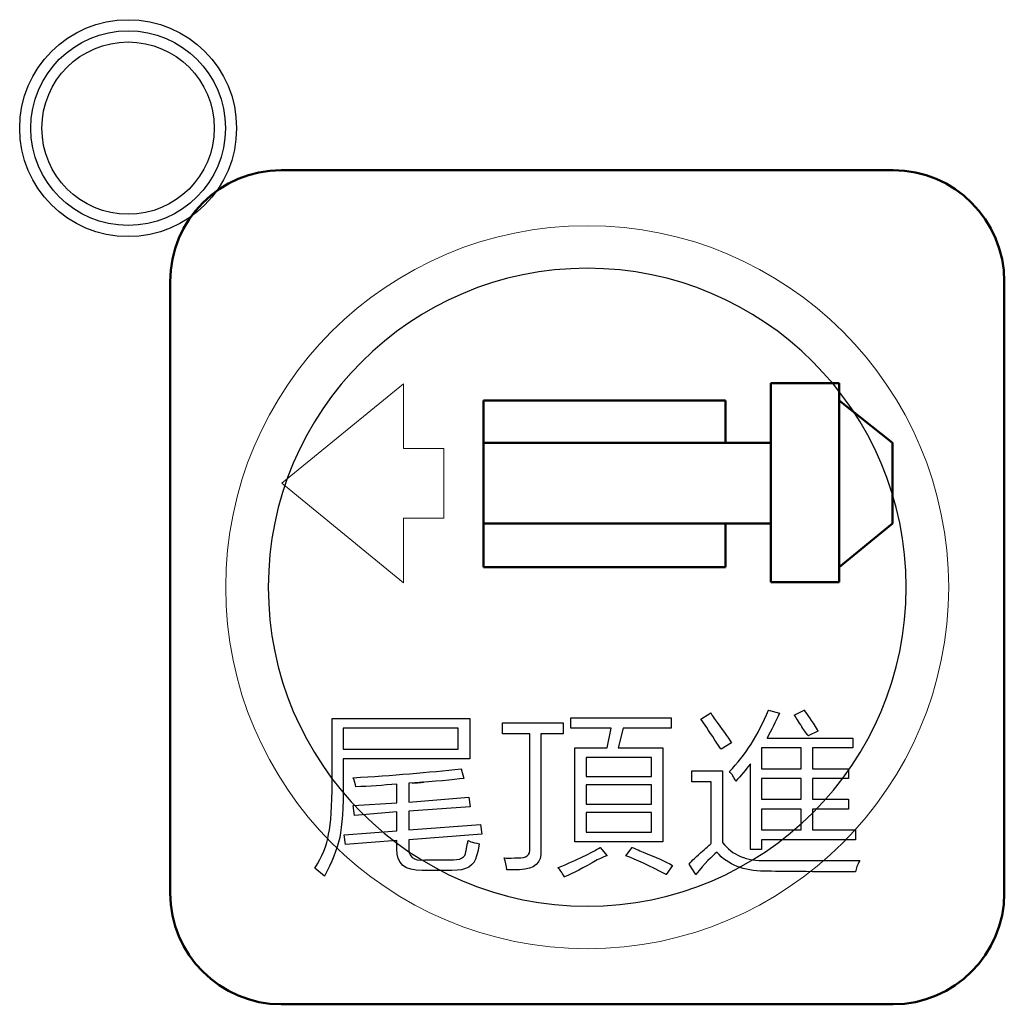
# Model space of a CAD drawing. Header units: millimetres. Extents: x 6964 to 8548, y -230 to 508.
# Tile 88 of 137: x 7286 to 7304, y 214 to 231. Entities that reach past the tile are written whole.
import ezdxf

# ---------------------------------------------------------------- set-up
doc = ezdxf.new("R2010")
doc.units = ezdxf.units.MM
doc.header["$LTSCALE"] = 3
doc.layers.add('layer 1', color=7, linetype='Continuous')

msp = doc.modelspace()

# ---------------------------------------------------------------- linework, layer by layer
at = {"layer": 'layer 1'}
for points in [[(7290.263, 229.505), (7290.263, 230.582), (7289.39, 231.455), (7288.313, 231.455), (7288.313, 231.455), (7287.236, 231.455), (7286.363, 230.582), (7286.363, 229.505), (7286.363, 229.505), (7286.363, 228.428), (7287.236, 227.555), (7288.313, 227.555), (7288.313, 227.555), (7289.39, 227.555), (7290.263, 228.428), (7290.263, 229.505)], [(7290.063, 229.505), (7290.063, 230.471), (7289.28, 231.255), (7288.313, 231.255), (7288.313, 231.255), (7287.347, 231.255), (7286.563, 230.471), (7286.563, 229.505), (7286.563, 229.505), (7286.563, 228.538), (7287.347, 227.755), (7288.313, 227.755), (7288.313, 227.755), (7289.28, 227.755), (7290.063, 228.538), (7290.063, 229.505)], [(7289.863, 229.505), (7289.863, 230.361), (7289.169, 231.055), (7288.313, 231.055), (7288.313, 231.055), (7287.457, 231.055), (7286.763, 230.361), (7286.763, 229.505), (7286.763, 229.505), (7286.763, 228.649), (7287.457, 227.955), (7288.313, 227.955), (7288.313, 227.955), (7289.169, 227.955), (7289.863, 228.649), (7289.863, 229.505)]]:
    msp.add_open_spline(points, degree=3, knots=[0, 0, 0, 0, 0.2, 0.2, 0.2, 0.2, 0.4, 0.4, 0.4, 0.4, 0.6, 0.6, 0.6, 0.6, 1, 1, 1, 1], dxfattribs=at)
at = {"layer": 'layer 1', "lineweight": 50}
for points in [[(7289.068, 226.75), (7289.068, 227.85), (7289.968, 228.75), (7291.068, 228.75)], [(7291.068, 228.75), (7291.068, 228.75), (7302.069, 228.75), (7302.069, 228.75)], [(7302.069, 228.75), (7303.169, 228.75), (7304.068, 227.85), (7304.068, 226.75)], [(7289.068, 215.75), (7289.068, 215.75), (7289.068, 226.75), (7289.068, 226.75)], [(7304.068, 226.75), (7304.068, 226.75), (7304.068, 215.75), (7304.068, 215.75)], [(7299.868, 224.92), (7299.868, 224.92), (7301.096, 224.92), (7301.096, 224.92)], [(7299.868, 221.343), (7299.868, 221.343), (7299.868, 224.92), (7299.868, 224.92)], [(7301.096, 224.92), (7301.096, 224.92), (7301.096, 221.343), (7301.096, 221.343)], [(7299.056, 224.61), (7299.056, 224.61), (7294.705, 224.61), (7294.705, 224.61)], [(7294.705, 224.61), (7294.705, 224.61), (7294.705, 221.611), (7294.705, 221.611)], [(7299.056, 223.844), (7299.056, 223.844), (7299.056, 224.61), (7299.056, 224.61)], [(7301.096, 224.61), (7301.096, 224.61), (7302.057, 223.845), (7302.057, 223.845)], [(7299.868, 223.844), (7299.868, 223.844), (7294.705, 223.845), (7294.705, 223.845)], [(7294.705, 223.845), (7294.705, 223.845), (7294.705, 222.395), (7294.705, 222.395)], [(7302.057, 223.845), (7302.057, 223.845), (7302.055, 222.395), (7302.055, 222.395)], [(7294.705, 222.395), (7294.705, 222.395), (7299.868, 222.396), (7299.868, 222.396)], [(7299.056, 221.611), (7299.056, 221.611), (7299.056, 222.396), (7299.056, 222.396)], [(7302.055, 222.395), (7302.055, 222.395), (7301.096, 221.611), (7301.096, 221.611)], [(7294.705, 221.611), (7294.705, 221.611), (7299.056, 221.611), (7299.056, 221.611)], [(7301.096, 221.343), (7301.096, 221.343), (7299.868, 221.343), (7299.868, 221.343)], [(7291.068, 213.75), (7289.968, 213.75), (7289.068, 214.65), (7289.068, 215.75)], [(7304.068, 215.75), (7304.068, 214.65), (7303.169, 213.75), (7302.069, 213.75)], [(7302.069, 213.75), (7302.069, 213.75), (7291.068, 213.75), (7291.068, 213.75)]]:
    msp.add_open_spline(points, degree=3, dxfattribs=at)
at = {"layer": 'layer 1', "lineweight": 9}
msp.add_open_spline([(7303.068, 221.25), (7303.068, 224.84), (7300.158, 227.75), (7296.568, 227.75), (7296.568, 227.75), (7292.979, 227.75), (7290.068, 224.84), (7290.068, 221.25), (7290.068, 221.25), (7290.068, 217.66), (7292.979, 214.75), (7296.568, 214.75)], degree=3, knots=[0, 0, 0, 0, 0.2, 0.2, 0.2, 0.2, 0.4, 0.4, 0.4, 0.4, 0.6, 0.6, 0.6, 0.6], dxfattribs=at)
at = {"layer": 'layer 1', "lineweight": 25}
for points, knots in [([(7302.304, 221.25), (7302.304, 224.418), (7299.736, 226.985), (7296.569, 226.985), (7296.569, 226.985), (7293.401, 226.985), (7290.833, 224.418), (7290.833, 221.25)], [0, 0, 0, 0, 0.2, 0.2, 0.2, 0.2, 0.4, 0.4, 0.4, 0.4]), ([(7290.833, 221.25), (7290.833, 218.082), (7293.401, 215.515), (7296.568, 215.515), (7296.568, 215.515), (7299.736, 215.515), (7302.304, 218.082), (7302.304, 221.25)], [0.4, 0.4, 0.4, 0.4, 0.6, 0.6, 0.6, 0.6, 1, 1, 1, 1])]:
    msp.add_open_spline(points, degree=3, knots=knots, dxfattribs=at)
at = {"layer": 'layer 1', "lineweight": 9}
for points in [[(7291.08, 223.12), (7291.08, 223.12), (7293.266, 224.909), (7293.266, 224.909)], [(7293.266, 224.909), (7293.266, 224.909), (7293.266, 223.746), (7293.266, 223.746)], [(7293.266, 223.746), (7293.266, 223.746), (7293.989, 223.746), (7293.989, 223.746)], [(7293.989, 223.746), (7293.989, 223.746), (7293.989, 222.494), (7293.989, 222.494)], [(7293.266, 221.331), (7293.266, 221.331), (7291.08, 223.12), (7291.08, 223.12)], [(7293.989, 222.494), (7293.989, 222.494), (7293.266, 222.494), (7293.266, 222.494)], [(7293.266, 222.494), (7293.266, 222.494), (7293.266, 221.331), (7293.266, 221.331)], [(7296.568, 214.75), (7300.158, 214.75), (7303.068, 217.66), (7303.068, 221.25)], [(7299.126, 217.936), (7299.411, 218.228), (7299.644, 218.595), (7299.828, 219.038)], [(7299.828, 219.038), (7299.828, 219.038), (7300.028, 218.988), (7300.028, 218.988)], [(7300.292, 218.951), (7300.292, 218.951), (7300.467, 219.038), (7300.467, 219.038)], [(7300.467, 219.038), (7300.518, 218.972), (7300.597, 218.855), (7300.705, 218.688)], [(7291.982, 217.749), (7291.982, 217.749), (7291.982, 218.889), (7291.982, 218.889)], [(7291.982, 218.889), (7291.982, 218.889), (7294.46, 218.889), (7294.46, 218.889)], [(7294.46, 218.889), (7294.46, 218.889), (7294.46, 218.162), (7294.46, 218.162)], [(7296.273, 218.714), (7296.273, 218.714), (7296.273, 218.902), (7296.273, 218.902)], [(7296.273, 218.902), (7296.273, 218.902), (7298.078, 218.902), (7298.078, 218.902)], [(7298.078, 218.902), (7298.078, 218.902), (7298.078, 218.714), (7298.078, 218.714)], [(7298.613, 218.876), (7298.613, 218.876), (7298.789, 218.989), (7298.789, 218.989)], [(7298.864, 218.5), (7298.755, 218.675), (7298.672, 218.8), (7298.613, 218.876)], [(7298.789, 218.989), (7298.806, 218.964), (7298.826, 218.93), (7298.852, 218.888)], [(7298.852, 218.888), (7298.993, 218.696), (7299.097, 218.55), (7299.164, 218.45)], [(7300.028, 218.988), (7299.953, 218.829), (7299.878, 218.679), (7299.803, 218.536)], [(7300.43, 218.738), (7300.371, 218.838), (7300.325, 218.909), (7300.292, 218.951)], [(7292.182, 218.714), (7292.182, 218.714), (7292.182, 218.338), (7292.182, 218.338)], [(7294.248, 218.714), (7294.248, 218.714), (7292.182, 218.714), (7292.182, 218.714)], [(7294.248, 218.338), (7294.248, 218.338), (7294.248, 218.714), (7294.248, 218.714)], [(7295.048, 218.612), (7295.048, 218.612), (7295.048, 218.812), (7295.048, 218.812)], [(7295.048, 218.812), (7295.048, 218.812), (7296.138, 218.812), (7296.138, 218.812)], [(7296.138, 218.812), (7296.138, 218.812), (7296.138, 218.612), (7296.138, 218.612)], [(7297, 218.714), (7297, 218.714), (7296.273, 218.714), (7296.273, 218.714)], [(7296.925, 218.363), (7296.925, 218.363), (7297, 218.714), (7297, 218.714)], [(7297.213, 218.714), (7297.213, 218.714), (7297.125, 218.363), (7297.125, 218.363)], [(7298.078, 218.714), (7298.078, 218.714), (7297.213, 218.714), (7297.213, 218.714)], [(7300.543, 218.575), (7300.518, 218.609), (7300.48, 218.663), (7300.43, 218.738)], [(7300.718, 218.663), (7300.718, 218.663), (7300.543, 218.575), (7300.543, 218.575)], [(7300.705, 218.688), (7300.714, 218.68), (7300.718, 218.671), (7300.718, 218.663)], [(7295.537, 218.612), (7295.537, 218.612), (7295.048, 218.612), (7295.048, 218.612)], [(7295.537, 216.557), (7295.537, 216.557), (7295.537, 218.612), (7295.537, 218.612)], [(7296.138, 218.612), (7296.138, 218.612), (7295.737, 218.612), (7295.737, 218.612)], [(7295.737, 218.612), (7295.737, 218.612), (7295.737, 216.519), (7295.737, 216.519)], [(7298.977, 218.337), (7298.952, 218.37), (7298.914, 218.425), (7298.864, 218.5)], [(7299.803, 218.536), (7299.803, 218.536), (7301.343, 218.536), (7301.343, 218.536)], [(7301.343, 218.536), (7301.343, 218.536), (7301.343, 218.361), (7301.343, 218.361)], [(7292.182, 218.338), (7292.182, 218.338), (7294.248, 218.338), (7294.248, 218.338)], [(7296.348, 216.671), (7296.348, 216.671), (7296.348, 218.363), (7296.348, 218.363)], [(7296.348, 218.363), (7296.348, 218.363), (7296.925, 218.363), (7296.925, 218.363)], [(7297.125, 218.363), (7297.125, 218.363), (7297.928, 218.363), (7297.928, 218.363)], [(7297.928, 218.363), (7297.928, 218.363), (7297.928, 216.671), (7297.928, 216.671)], [(7299.164, 218.45), (7299.164, 218.45), (7298.977, 218.337), (7298.977, 218.337)], [(7299.703, 218.361), (7299.703, 218.361), (7299.703, 218.357), (7299.703, 218.349)], [(7300.417, 218.361), (7300.417, 218.361), (7299.703, 218.361), (7299.703, 218.361)], [(7299.703, 218.349), (7299.703, 218.349), (7299.703, 217.985), (7299.703, 217.985)], [(7300.417, 217.985), (7300.417, 217.985), (7300.417, 218.361), (7300.417, 218.361)], [(7301.343, 218.361), (7301.343, 218.361), (7300.617, 218.361), (7300.617, 218.361)], [(7300.617, 218.361), (7300.617, 218.361), (7300.617, 217.985), (7300.617, 217.985)], [(7294.46, 218.162), (7294.46, 218.162), (7292.182, 218.162), (7292.182, 218.162)], [(7292.182, 218.162), (7292.182, 218.162), (7292.182, 217.724), (7292.182, 217.724)], [(7296.549, 218.188), (7296.549, 218.188), (7296.549, 217.847), (7296.549, 217.847)], [(7297.727, 218.188), (7297.727, 218.188), (7296.549, 218.188), (7296.549, 218.188)], [(7297.727, 217.847), (7297.727, 217.847), (7297.727, 218.188), (7297.727, 218.188)], [(7292.358, 217.824), (7293.068, 217.866), (7293.715, 217.92), (7294.3, 217.987)], [(7294.3, 217.987), (7294.3, 217.987), (7294.35, 217.812), (7294.35, 217.812)], [(7298.449, 217.749), (7298.449, 217.749), (7298.449, 217.95), (7298.449, 217.95)], [(7298.449, 217.95), (7298.449, 217.95), (7299.001, 217.95), (7299.001, 217.95)], [(7299.001, 217.95), (7299.001, 217.95), (7299.001, 216.659), (7299.001, 216.659)], [(7299.503, 218.074), (7299.419, 217.965), (7299.331, 217.861), (7299.239, 217.761)], [(7299.503, 216.534), (7299.503, 216.534), (7299.503, 218.074), (7299.503, 218.074)], [(7299.703, 217.985), (7299.703, 217.985), (7300.417, 217.985), (7300.417, 217.985)], [(7300.617, 217.985), (7300.617, 217.985), (7301.268, 217.985), (7301.268, 217.985)], [(7301.268, 217.985), (7301.268, 217.985), (7301.268, 217.81), (7301.268, 217.81)], [(7292.408, 217.661), (7292.4, 217.711), (7292.383, 217.766), (7292.358, 217.824)], [(7294.35, 217.812), (7294.15, 217.787), (7293.841, 217.757), (7293.423, 217.724)], [(7296.549, 217.847), (7296.549, 217.847), (7297.727, 217.847), (7297.727, 217.847)], [(7299.239, 217.761), (7299.206, 217.836), (7299.169, 217.894), (7299.126, 217.936)], [(7299.703, 217.81), (7299.703, 217.81), (7299.703, 217.436), (7299.703, 217.436)], [(7300.417, 217.81), (7300.417, 217.81), (7299.703, 217.81), (7299.703, 217.81)], [(7300.417, 217.436), (7300.417, 217.436), (7300.417, 217.81), (7300.417, 217.81)], [(7301.268, 217.81), (7301.268, 217.81), (7300.617, 217.81), (7300.617, 217.81)], [(7300.617, 217.81), (7300.617, 217.81), (7300.617, 217.436), (7300.617, 217.436)], [(7291.919, 216.809), (7291.96, 217.001), (7291.982, 217.315), (7291.982, 217.749)], [(7292.182, 217.724), (7292.182, 217.289), (7292.161, 216.964), (7292.119, 216.747)], [(7293.148, 217.711), (7292.897, 217.687), (7292.65, 217.669), (7292.408, 217.661)], [(7293.148, 217.373), (7293.148, 217.373), (7293.148, 217.711), (7293.148, 217.711)], [(7293.423, 217.724), (7293.715, 217.749), (7293.694, 217.749), (7293.36, 217.724)], [(7293.36, 217.724), (7293.36, 217.724), (7293.36, 217.386), (7293.36, 217.386)], [(7296.549, 217.697), (7296.549, 217.697), (7296.549, 217.347), (7296.549, 217.347)], [(7297.727, 217.697), (7297.727, 217.697), (7296.549, 217.697), (7296.549, 217.697)], [(7297.727, 217.347), (7297.727, 217.347), (7297.727, 217.697), (7297.727, 217.697)], [(7298.8, 217.749), (7298.8, 217.749), (7298.449, 217.749), (7298.449, 217.749)], [(7298.8, 216.646), (7298.8, 216.646), (7298.8, 217.749), (7298.8, 217.749)], [(7293.36, 217.386), (7293.36, 217.386), (7294.438, 217.473), (7294.438, 217.473)], [(7294.438, 217.473), (7294.438, 217.473), (7294.463, 217.298), (7294.463, 217.298)], [(7299.703, 217.436), (7299.703, 217.436), (7300.417, 217.436), (7300.417, 217.436)], [(7300.617, 217.436), (7300.617, 217.436), (7301.268, 217.436), (7301.268, 217.436)], [(7301.268, 217.436), (7301.268, 217.436), (7301.268, 217.261), (7301.268, 217.261)], [(7292.358, 217.323), (7292.358, 217.323), (7293.148, 217.373), (7293.148, 217.373)], [(7292.383, 217.148), (7292.383, 217.148), (7292.358, 217.323), (7292.358, 217.323)], [(7294.463, 217.298), (7294.463, 217.298), (7293.36, 217.223), (7293.36, 217.223)], [(7296.549, 217.347), (7296.549, 217.347), (7297.727, 217.347), (7297.727, 217.347)], [(7299.703, 217.261), (7299.703, 217.261), (7299.703, 216.885), (7299.703, 216.885)], [(7300.417, 217.261), (7300.417, 217.261), (7299.703, 217.261), (7299.703, 217.261)], [(7300.417, 216.885), (7300.417, 216.885), (7300.417, 217.261), (7300.417, 217.261)], [(7301.268, 217.261), (7301.268, 217.261), (7300.617, 217.261), (7300.617, 217.261)], [(7300.617, 217.261), (7300.617, 217.261), (7300.617, 216.885), (7300.617, 216.885)], [(7293.148, 217.21), (7293.148, 217.21), (7292.383, 217.148), (7292.383, 217.148)], [(7293.148, 216.872), (7293.148, 216.872), (7293.148, 217.21), (7293.148, 217.21)], [(7293.36, 217.223), (7293.36, 217.223), (7293.36, 216.885), (7293.36, 216.885)], [(7296.549, 217.196), (7296.549, 217.196), (7296.549, 216.846), (7296.549, 216.846)], [(7297.727, 217.196), (7297.727, 217.196), (7296.549, 217.196), (7296.549, 217.196)], [(7297.727, 216.846), (7297.727, 216.846), (7297.727, 217.196), (7297.727, 217.196)], [(7293.36, 216.885), (7293.36, 216.885), (7294.651, 216.985), (7294.651, 216.985)], [(7294.651, 216.985), (7294.651, 216.985), (7294.676, 216.809), (7294.676, 216.809)], [(7291.669, 216.195), (7291.802, 216.404), (7291.886, 216.609), (7291.919, 216.809)], [(7292.119, 216.747), (7292.069, 216.529), (7291.977, 216.3), (7291.844, 216.057)], [(7292.196, 216.797), (7292.196, 216.797), (7293.148, 216.872), (7293.148, 216.872)], [(7292.22, 216.621), (7292.22, 216.621), (7292.196, 216.797), (7292.196, 216.797)], [(7294.676, 216.809), (7294.676, 216.809), (7293.36, 216.709), (7293.36, 216.709)], [(7296.549, 216.846), (7296.549, 216.846), (7297.727, 216.846), (7297.727, 216.846)], [(7299.703, 216.885), (7299.703, 216.885), (7300.417, 216.885), (7300.417, 216.885)], [(7301.394, 216.71), (7301.394, 216.71), (7299.703, 216.71), (7299.703, 216.71)], [(7299.703, 216.71), (7299.703, 216.71), (7299.703, 216.534), (7299.703, 216.534)], [(7300.617, 216.885), (7300.617, 216.885), (7301.394, 216.885), (7301.394, 216.885)], [(7301.394, 216.885), (7301.394, 216.885), (7301.394, 216.71), (7301.394, 216.71)], [(7293.148, 216.697), (7293.148, 216.697), (7292.22, 216.621), (7292.22, 216.621)], [(7293.599, 216.158), (7293.289, 216.15), (7293.139, 216.279), (7293.148, 216.546)], [(7293.148, 216.546), (7293.148, 216.546), (7293.148, 216.697), (7293.148, 216.697)], [(7293.36, 216.597), (7293.344, 216.404), (7293.44, 216.321), (7293.648, 216.346)], [(7293.36, 216.709), (7293.36, 216.709), (7293.36, 216.597), (7293.36, 216.597)], [(7294.388, 216.496), (7294.396, 216.513), (7294.404, 216.563), (7294.413, 216.646)], [(7294.413, 216.646), (7294.413, 216.63), (7294.417, 216.646), (7294.425, 216.697)], [(7294.425, 216.697), (7294.442, 216.688), (7294.459, 216.68), (7294.475, 216.672)], [(7294.475, 216.672), (7294.517, 216.664), (7294.567, 216.651), (7294.625, 216.634)], [(7294.625, 216.634), (7294.609, 216.526), (7294.592, 216.455), (7294.576, 216.421)], [(7295.324, 216.382), (7295.474, 216.373), (7295.545, 216.432), (7295.537, 216.557)], [(7296.049, 216.208), (7296.391, 216.349), (7296.642, 216.471), (7296.801, 216.571)], [(7297.928, 216.671), (7297.928, 216.671), (7296.348, 216.671), (7296.348, 216.671)], [(7296.801, 216.571), (7296.801, 216.571), (7296.926, 216.42), (7296.926, 216.42)], [(7297.264, 216.42), (7297.264, 216.42), (7297.377, 216.571), (7297.377, 216.571)], [(7297.377, 216.571), (7297.418, 216.554), (7297.485, 216.525), (7297.577, 216.483)], [(7298.65, 216.509), (7298.725, 216.575), (7298.775, 216.621), (7298.8, 216.646)], [(7299.001, 216.659), (7299.176, 216.434), (7299.435, 216.325), (7299.777, 216.333)], [(7299.703, 216.534), (7299.703, 216.534), (7299.503, 216.534), (7299.503, 216.534)], [(7294.099, 216.346), (7294.283, 216.338), (7294.379, 216.388), (7294.388, 216.496)], [(7294.576, 216.421), (7294.542, 216.238), (7294.396, 216.15), (7294.137, 216.158)], [(7295.123, 216.169), (7295.115, 216.244), (7295.098, 216.315), (7295.073, 216.382)], [(7295.073, 216.382), (7295.115, 216.373), (7295.178, 216.373), (7295.261, 216.382)], [(7295.261, 216.382), (7295.286, 216.382), (7295.307, 216.382), (7295.324, 216.382)], [(7295.737, 216.519), (7295.754, 216.294), (7295.625, 216.177), (7295.349, 216.169)], [(7296.926, 216.42), (7296.892, 216.412), (7296.834, 216.387), (7296.75, 216.345)], [(7297.99, 216.082), (7297.69, 216.241), (7297.448, 216.354), (7297.264, 216.42)], [(7297.577, 216.483), (7297.803, 216.4), (7297.978, 216.32), (7298.103, 216.245)], [(7298.399, 216.271), (7298.449, 216.329), (7298.533, 216.409), (7298.65, 216.509)], [(7298.9, 216.483), (7298.808, 216.417), (7298.683, 216.283), (7298.524, 216.083)], [(7299.752, 216.145), (7299.385, 216.146), (7299.101, 216.258), (7298.9, 216.483)], [(7291.844, 216.057), (7291.844, 216.057), (7291.669, 216.195), (7291.669, 216.195)], [(7293.648, 216.346), (7293.648, 216.346), (7294.099, 216.346), (7294.099, 216.346)], [(7296.162, 216.045), (7296.112, 216.12), (7296.074, 216.174), (7296.049, 216.208)], [(7296.75, 216.345), (7296.5, 216.203), (7296.303, 216.103), (7296.162, 216.045)], [(7298.103, 216.245), (7298.103, 216.245), (7297.99, 216.082), (7297.99, 216.082)], [(7298.524, 216.083), (7298.524, 216.083), (7298.399, 216.271), (7298.399, 216.271)], [(7299.777, 216.333), (7300.245, 216.333), (7300.808, 216.333), (7301.469, 216.333)], [(7301.469, 216.333), (7301.427, 216.258), (7301.402, 216.191), (7301.393, 216.133)], [(7294.137, 216.158), (7294.137, 216.158), (7293.599, 216.158), (7293.599, 216.158)], [(7295.349, 216.169), (7295.291, 216.169), (7295.215, 216.169), (7295.123, 216.169)], [(7301.393, 216.133), (7300.617, 216.133), (7300.07, 216.137), (7299.752, 216.145)]]:
    msp.add_open_spline(points, degree=3, dxfattribs=at)
at = {"layer": 'layer 1'}
for points in [[(7299.126, 217.936), (7299.411, 218.228), (7299.644, 218.595), (7299.828, 219.038)], [(7299.828, 219.038), (7299.828, 219.038), (7300.028, 218.988), (7300.028, 218.988)], [(7300.292, 218.951), (7300.292, 218.951), (7300.467, 219.038), (7300.467, 219.038)], [(7300.467, 219.038), (7300.518, 218.972), (7300.597, 218.855), (7300.705, 218.688)], [(7291.982, 217.749), (7291.982, 217.749), (7291.982, 218.889), (7291.982, 218.889)], [(7291.982, 218.889), (7291.982, 218.889), (7294.46, 218.889), (7294.46, 218.889)], [(7294.46, 218.889), (7294.46, 218.889), (7294.46, 218.162), (7294.46, 218.162)], [(7296.273, 218.714), (7296.273, 218.714), (7296.273, 218.902), (7296.273, 218.902)], [(7296.273, 218.902), (7296.273, 218.902), (7298.078, 218.902), (7298.078, 218.902)], [(7298.078, 218.902), (7298.078, 218.902), (7298.078, 218.714), (7298.078, 218.714)], [(7298.613, 218.876), (7298.613, 218.876), (7298.789, 218.989), (7298.789, 218.989)], [(7298.864, 218.5), (7298.755, 218.675), (7298.672, 218.8), (7298.613, 218.876)], [(7298.789, 218.989), (7298.806, 218.964), (7298.826, 218.93), (7298.852, 218.888)], [(7298.852, 218.888), (7298.993, 218.696), (7299.097, 218.55), (7299.164, 218.45)], [(7300.028, 218.988), (7299.953, 218.829), (7299.878, 218.679), (7299.803, 218.536)], [(7300.43, 218.738), (7300.371, 218.838), (7300.325, 218.909), (7300.292, 218.951)], [(7292.182, 218.714), (7292.182, 218.714), (7292.182, 218.338), (7292.182, 218.338)], [(7294.248, 218.714), (7294.248, 218.714), (7292.182, 218.714), (7292.182, 218.714)], [(7294.248, 218.338), (7294.248, 218.338), (7294.248, 218.714), (7294.248, 218.714)], [(7295.048, 218.612), (7295.048, 218.612), (7295.048, 218.812), (7295.048, 218.812)], [(7295.048, 218.812), (7295.048, 218.812), (7296.138, 218.812), (7296.138, 218.812)], [(7296.138, 218.812), (7296.138, 218.812), (7296.138, 218.612), (7296.138, 218.612)], [(7297, 218.714), (7297, 218.714), (7296.273, 218.714), (7296.273, 218.714)], [(7296.925, 218.363), (7296.925, 218.363), (7297, 218.714), (7297, 218.714)], [(7297.213, 218.714), (7297.213, 218.714), (7297.125, 218.363), (7297.125, 218.363)], [(7298.078, 218.714), (7298.078, 218.714), (7297.213, 218.714), (7297.213, 218.714)], [(7300.543, 218.575), (7300.518, 218.609), (7300.48, 218.663), (7300.43, 218.738)], [(7300.718, 218.663), (7300.718, 218.663), (7300.543, 218.575), (7300.543, 218.575)], [(7300.705, 218.688), (7300.714, 218.68), (7300.718, 218.671), (7300.718, 218.663)], [(7295.537, 218.612), (7295.537, 218.612), (7295.048, 218.612), (7295.048, 218.612)], [(7295.537, 216.557), (7295.537, 216.557), (7295.537, 218.612), (7295.537, 218.612)], [(7296.138, 218.612), (7296.138, 218.612), (7295.737, 218.612), (7295.737, 218.612)], [(7295.737, 218.612), (7295.737, 218.612), (7295.737, 216.519), (7295.737, 216.519)], [(7298.977, 218.337), (7298.952, 218.37), (7298.914, 218.425), (7298.864, 218.5)], [(7299.803, 218.536), (7299.803, 218.536), (7301.343, 218.536), (7301.343, 218.536)], [(7301.343, 218.536), (7301.343, 218.536), (7301.343, 218.361), (7301.343, 218.361)], [(7292.182, 218.338), (7292.182, 218.338), (7294.248, 218.338), (7294.248, 218.338)], [(7296.348, 216.671), (7296.348, 216.671), (7296.348, 218.363), (7296.348, 218.363)], [(7296.348, 218.363), (7296.348, 218.363), (7296.925, 218.363), (7296.925, 218.363)], [(7297.125, 218.363), (7297.125, 218.363), (7297.928, 218.363), (7297.928, 218.363)], [(7297.928, 218.363), (7297.928, 218.363), (7297.928, 216.671), (7297.928, 216.671)], [(7299.164, 218.45), (7299.164, 218.45), (7298.977, 218.337), (7298.977, 218.337)], [(7299.703, 218.361), (7299.703, 218.361), (7299.703, 218.357), (7299.703, 218.349)], [(7300.417, 218.361), (7300.417, 218.361), (7299.703, 218.361), (7299.703, 218.361)], [(7299.703, 218.349), (7299.703, 218.349), (7299.703, 217.985), (7299.703, 217.985)], [(7300.417, 217.985), (7300.417, 217.985), (7300.417, 218.361), (7300.417, 218.361)], [(7301.343, 218.361), (7301.343, 218.361), (7300.617, 218.361), (7300.617, 218.361)], [(7300.617, 218.361), (7300.617, 218.361), (7300.617, 217.985), (7300.617, 217.985)], [(7294.46, 218.162), (7294.46, 218.162), (7292.182, 218.162), (7292.182, 218.162)], [(7292.182, 218.162), (7292.182, 218.162), (7292.182, 217.724), (7292.182, 217.724)], [(7296.549, 218.188), (7296.549, 218.188), (7296.549, 217.847), (7296.549, 217.847)], [(7297.727, 218.188), (7297.727, 218.188), (7296.549, 218.188), (7296.549, 218.188)], [(7297.727, 217.847), (7297.727, 217.847), (7297.727, 218.188), (7297.727, 218.188)], [(7292.358, 217.824), (7293.068, 217.866), (7293.715, 217.92), (7294.3, 217.987)], [(7294.3, 217.987), (7294.3, 217.987), (7294.35, 217.812), (7294.35, 217.812)], [(7298.449, 217.749), (7298.449, 217.749), (7298.449, 217.95), (7298.449, 217.95)], [(7298.449, 217.95), (7298.449, 217.95), (7299.001, 217.95), (7299.001, 217.95)], [(7299.001, 217.95), (7299.001, 217.95), (7299.001, 216.659), (7299.001, 216.659)], [(7299.503, 218.074), (7299.419, 217.965), (7299.331, 217.861), (7299.239, 217.761)], [(7299.503, 216.534), (7299.503, 216.534), (7299.503, 218.074), (7299.503, 218.074)], [(7299.703, 217.985), (7299.703, 217.985), (7300.417, 217.985), (7300.417, 217.985)], [(7300.617, 217.985), (7300.617, 217.985), (7301.268, 217.985), (7301.268, 217.985)], [(7301.268, 217.985), (7301.268, 217.985), (7301.268, 217.81), (7301.268, 217.81)], [(7292.408, 217.661), (7292.4, 217.711), (7292.383, 217.766), (7292.358, 217.824)], [(7294.35, 217.812), (7294.15, 217.787), (7293.841, 217.757), (7293.423, 217.724)], [(7296.549, 217.847), (7296.549, 217.847), (7297.727, 217.847), (7297.727, 217.847)], [(7299.239, 217.761), (7299.206, 217.836), (7299.169, 217.894), (7299.126, 217.936)], [(7299.703, 217.81), (7299.703, 217.81), (7299.703, 217.436), (7299.703, 217.436)], [(7300.417, 217.81), (7300.417, 217.81), (7299.703, 217.81), (7299.703, 217.81)], [(7300.417, 217.436), (7300.417, 217.436), (7300.417, 217.81), (7300.417, 217.81)], [(7301.268, 217.81), (7301.268, 217.81), (7300.617, 217.81), (7300.617, 217.81)], [(7300.617, 217.81), (7300.617, 217.81), (7300.617, 217.436), (7300.617, 217.436)], [(7291.919, 216.809), (7291.96, 217.001), (7291.982, 217.315), (7291.982, 217.749)], [(7292.182, 217.724), (7292.182, 217.289), (7292.161, 216.964), (7292.119, 216.747)], [(7293.148, 217.711), (7292.897, 217.687), (7292.65, 217.669), (7292.408, 217.661)], [(7293.148, 217.373), (7293.148, 217.373), (7293.148, 217.711), (7293.148, 217.711)], [(7293.423, 217.724), (7293.715, 217.749), (7293.694, 217.749), (7293.36, 217.724)], [(7293.36, 217.724), (7293.36, 217.724), (7293.36, 217.386), (7293.36, 217.386)], [(7296.549, 217.697), (7296.549, 217.697), (7296.549, 217.347), (7296.549, 217.347)], [(7297.727, 217.697), (7297.727, 217.697), (7296.549, 217.697), (7296.549, 217.697)], [(7297.727, 217.347), (7297.727, 217.347), (7297.727, 217.697), (7297.727, 217.697)], [(7298.8, 217.749), (7298.8, 217.749), (7298.449, 217.749), (7298.449, 217.749)], [(7298.8, 216.646), (7298.8, 216.646), (7298.8, 217.749), (7298.8, 217.749)], [(7293.36, 217.386), (7293.36, 217.386), (7294.438, 217.473), (7294.438, 217.473)], [(7294.438, 217.473), (7294.438, 217.473), (7294.463, 217.298), (7294.463, 217.298)], [(7299.703, 217.436), (7299.703, 217.436), (7300.417, 217.436), (7300.417, 217.436)], [(7300.617, 217.436), (7300.617, 217.436), (7301.268, 217.436), (7301.268, 217.436)], [(7301.268, 217.436), (7301.268, 217.436), (7301.268, 217.261), (7301.268, 217.261)], [(7292.358, 217.323), (7292.358, 217.323), (7293.148, 217.373), (7293.148, 217.373)], [(7292.383, 217.148), (7292.383, 217.148), (7292.358, 217.323), (7292.358, 217.323)], [(7294.463, 217.298), (7294.463, 217.298), (7293.36, 217.223), (7293.36, 217.223)], [(7296.549, 217.347), (7296.549, 217.347), (7297.727, 217.347), (7297.727, 217.347)], [(7299.703, 217.261), (7299.703, 217.261), (7299.703, 216.885), (7299.703, 216.885)], [(7300.417, 217.261), (7300.417, 217.261), (7299.703, 217.261), (7299.703, 217.261)], [(7300.417, 216.885), (7300.417, 216.885), (7300.417, 217.261), (7300.417, 217.261)], [(7301.268, 217.261), (7301.268, 217.261), (7300.617, 217.261), (7300.617, 217.261)], [(7300.617, 217.261), (7300.617, 217.261), (7300.617, 216.885), (7300.617, 216.885)], [(7293.148, 217.21), (7293.148, 217.21), (7292.383, 217.148), (7292.383, 217.148)], [(7293.148, 216.872), (7293.148, 216.872), (7293.148, 217.21), (7293.148, 217.21)], [(7293.36, 217.223), (7293.36, 217.223), (7293.36, 216.885), (7293.36, 216.885)], [(7296.549, 217.196), (7296.549, 217.196), (7296.549, 216.846), (7296.549, 216.846)], [(7297.727, 217.196), (7297.727, 217.196), (7296.549, 217.196), (7296.549, 217.196)], [(7297.727, 216.846), (7297.727, 216.846), (7297.727, 217.196), (7297.727, 217.196)], [(7293.36, 216.885), (7293.36, 216.885), (7294.651, 216.985), (7294.651, 216.985)], [(7294.651, 216.985), (7294.651, 216.985), (7294.676, 216.809), (7294.676, 216.809)], [(7291.669, 216.195), (7291.802, 216.404), (7291.886, 216.609), (7291.919, 216.809)], [(7292.119, 216.747), (7292.069, 216.529), (7291.977, 216.3), (7291.844, 216.057)], [(7292.196, 216.797), (7292.196, 216.797), (7293.148, 216.872), (7293.148, 216.872)], [(7292.22, 216.621), (7292.22, 216.621), (7292.196, 216.797), (7292.196, 216.797)], [(7294.676, 216.809), (7294.676, 216.809), (7293.36, 216.709), (7293.36, 216.709)], [(7296.549, 216.846), (7296.549, 216.846), (7297.727, 216.846), (7297.727, 216.846)], [(7299.703, 216.885), (7299.703, 216.885), (7300.417, 216.885), (7300.417, 216.885)], [(7301.394, 216.71), (7301.394, 216.71), (7299.703, 216.71), (7299.703, 216.71)], [(7299.703, 216.71), (7299.703, 216.71), (7299.703, 216.534), (7299.703, 216.534)], [(7300.617, 216.885), (7300.617, 216.885), (7301.394, 216.885), (7301.394, 216.885)], [(7301.394, 216.885), (7301.394, 216.885), (7301.394, 216.71), (7301.394, 216.71)], [(7293.148, 216.697), (7293.148, 216.697), (7292.22, 216.621), (7292.22, 216.621)], [(7293.599, 216.158), (7293.289, 216.15), (7293.139, 216.279), (7293.148, 216.546)], [(7293.148, 216.546), (7293.148, 216.546), (7293.148, 216.697), (7293.148, 216.697)], [(7293.36, 216.597), (7293.344, 216.404), (7293.44, 216.321), (7293.648, 216.346)], [(7293.36, 216.709), (7293.36, 216.709), (7293.36, 216.597), (7293.36, 216.597)], [(7294.388, 216.496), (7294.396, 216.513), (7294.404, 216.563), (7294.413, 216.646)], [(7294.413, 216.646), (7294.413, 216.63), (7294.417, 216.646), (7294.425, 216.697)], [(7294.425, 216.697), (7294.442, 216.688), (7294.459, 216.68), (7294.475, 216.672)], [(7294.475, 216.672), (7294.517, 216.664), (7294.567, 216.651), (7294.625, 216.634)], [(7294.625, 216.634), (7294.609, 216.526), (7294.592, 216.455), (7294.576, 216.421)], [(7295.324, 216.382), (7295.474, 216.373), (7295.545, 216.432), (7295.537, 216.557)], [(7296.049, 216.208), (7296.391, 216.349), (7296.642, 216.471), (7296.801, 216.571)], [(7297.928, 216.671), (7297.928, 216.671), (7296.348, 216.671), (7296.348, 216.671)], [(7296.801, 216.571), (7296.801, 216.571), (7296.926, 216.42), (7296.926, 216.42)], [(7297.264, 216.42), (7297.264, 216.42), (7297.377, 216.571), (7297.377, 216.571)], [(7297.377, 216.571), (7297.418, 216.554), (7297.485, 216.525), (7297.577, 216.483)], [(7298.65, 216.509), (7298.725, 216.575), (7298.775, 216.621), (7298.8, 216.646)], [(7299.001, 216.659), (7299.176, 216.434), (7299.435, 216.325), (7299.777, 216.333)], [(7299.703, 216.534), (7299.703, 216.534), (7299.503, 216.534), (7299.503, 216.534)], [(7294.099, 216.346), (7294.283, 216.338), (7294.379, 216.388), (7294.388, 216.496)], [(7294.576, 216.421), (7294.542, 216.238), (7294.396, 216.15), (7294.137, 216.158)], [(7295.123, 216.169), (7295.115, 216.244), (7295.098, 216.315), (7295.073, 216.382)], [(7295.073, 216.382), (7295.115, 216.373), (7295.178, 216.373), (7295.261, 216.382)], [(7295.261, 216.382), (7295.286, 216.382), (7295.307, 216.382), (7295.324, 216.382)], [(7295.737, 216.519), (7295.754, 216.294), (7295.625, 216.177), (7295.349, 216.169)], [(7296.926, 216.42), (7296.892, 216.412), (7296.834, 216.387), (7296.75, 216.345)], [(7297.99, 216.082), (7297.69, 216.241), (7297.448, 216.354), (7297.264, 216.42)], [(7297.577, 216.483), (7297.803, 216.4), (7297.978, 216.32), (7298.103, 216.245)], [(7298.399, 216.271), (7298.449, 216.329), (7298.533, 216.409), (7298.65, 216.509)], [(7298.9, 216.483), (7298.808, 216.417), (7298.683, 216.283), (7298.524, 216.083)], [(7299.752, 216.145), (7299.385, 216.146), (7299.101, 216.258), (7298.9, 216.483)], [(7291.844, 216.057), (7291.844, 216.057), (7291.669, 216.195), (7291.669, 216.195)], [(7293.648, 216.346), (7293.648, 216.346), (7294.099, 216.346), (7294.099, 216.346)], [(7296.162, 216.045), (7296.112, 216.12), (7296.074, 216.174), (7296.049, 216.208)], [(7296.75, 216.345), (7296.5, 216.203), (7296.303, 216.103), (7296.162, 216.045)], [(7298.103, 216.245), (7298.103, 216.245), (7297.99, 216.082), (7297.99, 216.082)], [(7298.524, 216.083), (7298.524, 216.083), (7298.399, 216.271), (7298.399, 216.271)], [(7299.777, 216.333), (7300.245, 216.333), (7300.808, 216.333), (7301.469, 216.333)], [(7301.469, 216.333), (7301.427, 216.258), (7301.402, 216.191), (7301.393, 216.133)], [(7294.137, 216.158), (7294.137, 216.158), (7293.599, 216.158), (7293.599, 216.158)], [(7295.349, 216.169), (7295.291, 216.169), (7295.215, 216.169), (7295.123, 216.169)], [(7301.393, 216.133), (7300.617, 216.133), (7300.07, 216.137), (7299.752, 216.145)]]:
    msp.add_open_spline(points, degree=3, dxfattribs=at)

doc.saveas('drawing.dxf')
